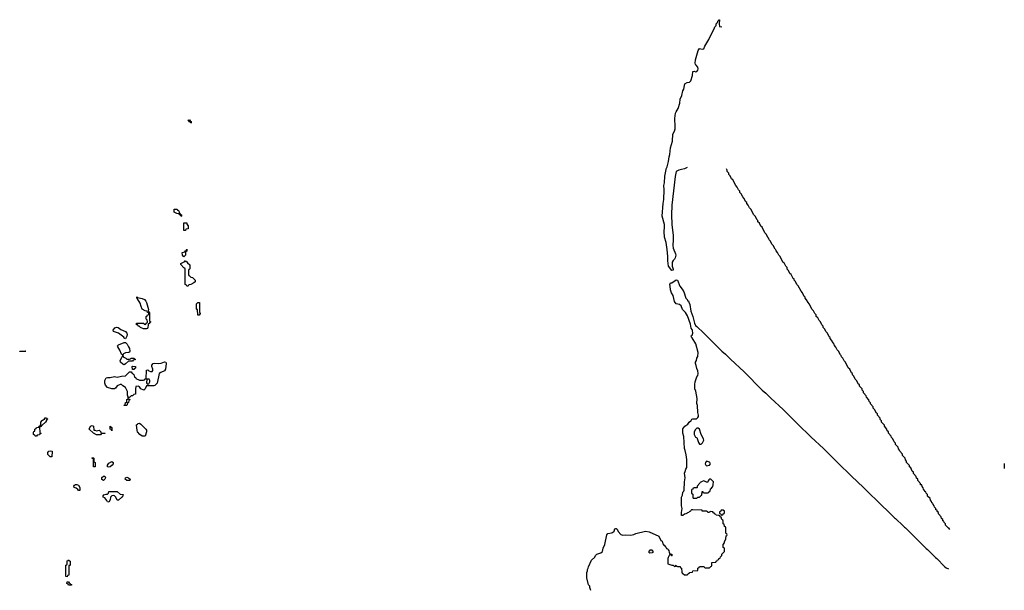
# Model space of a CAD drawing. Header units: inches. Extents: x 2112843 to 2323771, y 35243 to 209174.
# Tile 62 of 83: x 2306626 to 2320794, y 83952 to 92154. Entities that reach past the tile are written whole.
import ezdxf

# ---------------------------------------------------------------- set-up
doc = ezdxf.new("R2010")
doc.units = ezdxf.units.IN
doc.header["$MEASUREMENT"] = 0
for name, color, linetype in [('C3008', 7, 'Continuous'), ('C3009', 7, 'Continuous'), ('C3018', 7, 'Continuous'), ('C3019', 7, 'Continuous'), ('C3028', 7, 'Continuous')]:
    doc.layers.add(name, color=color, linetype=linetype)

msp = doc.modelspace()

# ---------------------------------------------------------------- linework, layer by layer
at = {"layer": 'C3008', "color": 6}
for points in [[(2308950, 89326), (2308942, 89342), (2308926, 89350), (2308922, 89362), (2308886, 89370), (2308850, 89389), (2308850, 89432), (2308890, 89431), (2308898, 89418), (2308910, 89411), (2308922, 89390), (2308922, 89382), (2308934, 89370), (2308938, 89358), (2308952, 89350), (2308954, 89330)], [(2308990, 89126), (2308986, 89130), (2308987, 89227), (2308990, 89234), (2309030, 89234), (2309033, 89213), (2309051, 89190), (2309052, 89150), (2309018, 89142), (2309010, 89126)], [(2308990, 88746), (2308968, 88770), (2308966, 88810), (2309002, 88818), (2309006, 88830), (2309022, 88838), (2309030, 88854), (2309030, 88826), (2309018, 88822), (2309013, 88807), (2309011, 88769)], [(2309030, 88326), (2309022, 88342), (2309009, 88350), (2309007, 88567), (2309002, 88582), (2308990, 88586), (2308947, 88633), (2308946, 88650), (2309002, 88678), (2309010, 88694), (2309018, 88678), (2309030, 88674), (2309040, 88660), (2309074, 88630), (2309073, 88573), (2309070, 88566), (2309058, 88562), (2309054, 88550), (2309053, 88493), (2309058, 88478), (2309070, 88474), (2309090, 88452), (2309112, 88450), (2309151, 88410), (2309150, 88386), (2309134, 88370), (2309090, 88346), (2309058, 88342), (2309050, 88326)], [(2308450, 87709), (2308406, 87710), (2308366, 87730), (2308347, 87747), (2308330, 87748), (2308326, 87766), (2308309, 87770), (2308309, 87791), (2308330, 87794), (2308412, 87792), (2308418, 87778), (2308430, 87774), (2308442, 87778), (2308447, 87793), (2308462, 87798), (2308466, 87810), (2308462, 87842), (2308450, 87846), (2308447, 87853), (2308446, 87890), (2308462, 87898), (2308467, 87913), (2308482, 87918), (2308486, 87930), (2308482, 87942), (2308467, 87947), (2308462, 87962), (2308430, 87968), (2308390, 87994), (2308372, 88030), (2308358, 88078), (2308322, 88142), (2308310, 88150), (2308310, 88170), (2308323, 88163), (2308390, 88148), (2308424, 88130), (2308442, 88110), (2308451, 88090), (2308478, 87990), (2308474, 87970), (2308478, 87958), (2308490, 87954), (2308493, 87947), (2308494, 87830), (2308498, 87818), (2308512, 87810), (2308498, 87802), (2308490, 87786), (2308478, 87782), (2308473, 87767), (2308472, 87730), (2308464, 87716)], [(2309210, 87906), (2309190, 87909), (2309186, 87986), (2309174, 87986), (2309168, 87992), (2309169, 88071), (2309190, 88091), (2309211, 88090), (2309211, 87971), (2309213, 87953), (2309222, 87930)], [(2308150, 87566), (2308130, 87578), (2308124, 87590), (2308106, 87606), (2308047, 87647), (2307975, 87670), (2307969, 87690), (2307993, 87727), (2308026, 87734), (2308045, 87730), (2308081, 87701), (2308147, 87670), (2308166, 87650), (2308171, 87630), (2308170, 87606)], [(2308170, 87272), (2308207, 87273), (2308222, 87278), (2308229, 87291), (2308270, 87291), (2308278, 87278), (2308294, 87270), (2308258, 87262), (2308250, 87248), (2308190, 87248), (2308150, 87209), (2308130, 87195), (2308110, 87204), (2308075, 87230), (2308073, 87250), (2308095, 87305), (2308107, 87313), (2308108, 87330), (2308090, 87348), (2308066, 87406), (2308036, 87450), (2308035, 87465), (2308050, 87481), (2308130, 87512), (2308150, 87514), (2308172, 87492), (2308191, 87450), (2308206, 87430), (2308212, 87390), (2308204, 87376), (2308191, 87369), (2308150, 87364), (2308122, 87350), (2308112, 87330), (2308114, 87310), (2308151, 87291)], [(2306630, 87386), (2306626, 87390), (2306714, 87390), (2306710, 87388)], [(2308410, 86829), (2308369, 86849), (2308350, 86878), (2308330, 86886), (2308298, 86882), (2308293, 86847), (2308292, 86770), (2308270, 86768), (2308250, 86749), (2308232, 86748), (2308210, 86726), (2308198, 86722), (2308194, 86710), (2308198, 86698), (2308210, 86694), (2308212, 86688), (2308198, 86682), (2308194, 86650), (2308178, 86642), (2308170, 86608), (2308130, 86606), (2308129, 86609), (2308130, 86614), (2308142, 86618), (2308148, 86650), (2308166, 86654), (2308170, 86694), (2308182, 86698), (2308186, 86710), (2308186, 86730), (2308176, 86756), (2308175, 86810), (2308149, 86869), (2308108, 86890), (2308090, 86908), (2308070, 86909), (2308030, 86889), (2308004, 86856), (2307990, 86849), (2307951, 86849), (2307889, 86869), (2307860, 86900), (2307849, 86929), (2307853, 86970), (2307870, 87005), (2307890, 87010), (2307930, 87010), (2307990, 87026), (2308030, 87017), (2308092, 87032), (2308147, 87033), (2308208, 87090), (2308232, 87092), (2308238, 87078), (2308254, 87070), (2308258, 87058), (2308270, 87054), (2308278, 87018), (2308290, 87014), (2308298, 86998), (2308350, 86972), (2308407, 86973), (2308422, 86978), (2308426, 86990), (2308446, 86994), (2308450, 87114), (2308470, 87122), (2308486, 87106), (2308510, 87096), (2308530, 87098), (2308542, 87110), (2308541, 87130), (2308529, 87169), (2308529, 87190), (2308548, 87210), (2308570, 87215), (2308630, 87211), (2308663, 87217), (2308710, 87238), (2308730, 87232), (2308736, 87210), (2308726, 87130), (2308711, 87109), (2308656, 87085), (2308633, 87067), (2308605, 86930), (2308570, 86898), (2308554, 86890), (2308451, 86889), (2308430, 86849)], [(2308270, 87128), (2308248, 87128), (2308246, 87170), (2308250, 87174), (2308292, 87170), (2308290, 87146), (2308278, 87142)], [(2308487, 86987), (2308454, 86986), (2308453, 86933), (2308458, 86918), (2308470, 86914), (2308482, 86918), (2308498, 86950), (2308498, 86970)], [(2306850, 86168), (2306842, 86182), (2306826, 86190), (2306827, 86227), (2306830, 86234), (2306842, 86238), (2306846, 86270), (2306862, 86278), (2306866, 86290), (2306902, 86298), (2306906, 86310), (2306922, 86318), (2306928, 86332), (2306929, 86370), (2306950, 86391), (2306963, 86397), (2306970, 86411), (2306987, 86413), (2306990, 86431), (2307014, 86430), (2307018, 86418), (2307032, 86410), (2307014, 86406), (2307014, 86394), (2306998, 86370), (2306950, 86326), (2306938, 86322), (2306930, 86306), (2306918, 86302), (2306913, 86287), (2306914, 86230), (2306918, 86218), (2306932, 86210), (2306930, 86206), (2306918, 86202), (2306910, 86188), (2306878, 86182), (2306870, 86168)], [(2307693, 86253), (2307707, 86253), (2307730, 86242), (2307750, 86251), (2307770, 86252), (2307792, 86230), (2307794, 86214), (2307854, 86210), (2307850, 86206), (2307810, 86206), (2307798, 86202), (2307790, 86186), (2307732, 86188), (2307686, 86210), (2307628, 86268), (2307644, 86310), (2307670, 86322), (2307690, 86312)], [(2307950, 86246), (2307942, 86262), (2307928, 86268), (2307926, 86290), (2307930, 86312), (2307938, 86298), (2307951, 86291)], [(2308430, 86169), (2308390, 86169), (2308353, 86193), (2308322, 86230), (2308314, 86250), (2308309, 86330), (2308322, 86338), (2308330, 86351), (2308350, 86352), (2308370, 86342), (2308443, 86270), (2308450, 86252), (2308450, 86230)], [(2307090, 85869), (2307066, 85870), (2307030, 85906), (2307030, 85934), (2307046, 85950), (2307070, 85958), (2307091, 85951)], [(2307690, 85726), (2307686, 85730), (2307686, 85830), (2307682, 85842), (2307666, 85850), (2307670, 85854), (2307690, 85854), (2307694, 85850), (2307694, 85810), (2307698, 85798), (2307714, 85790), (2307714, 85730), (2307710, 85726)], [(2307910, 85724), (2307890, 85728), (2307889, 85750), (2307910, 85781), (2307950, 85805), (2307971, 85791), (2307971, 85770), (2307959, 85750), (2307930, 85729)], [(2307830, 85529), (2307810, 85546), (2307810, 85574), (2307830, 85592), (2307850, 85592), (2307862, 85570), (2307852, 85550)], [(2308210, 85528), (2308166, 85530), (2308146, 85550), (2308148, 85570), (2308170, 85576), (2308194, 85570), (2308214, 85550)], [(2307490, 85386), (2307470, 85388), (2307462, 85402), (2307439, 85419), (2307408, 85430), (2307406, 85450), (2307416, 85464), (2307430, 85471), (2307450, 85472), (2307470, 85462), (2307491, 85430)], [(2308030, 85246), (2308009, 85289), (2307989, 85309), (2307970, 85315), (2307950, 85309), (2307935, 85290), (2307927, 85250), (2307910, 85218), (2307890, 85225), (2307882, 85242), (2307850, 85281), (2307828, 85290), (2307826, 85310), (2307838, 85322), (2307872, 85332), (2307888, 85332), (2307906, 85350), (2307909, 85371), (2308030, 85372), (2308070, 85332), (2308114, 85330), (2308111, 85310), (2308097, 85290), (2308047, 85247)], [(2307310, 84146), (2307288, 84148), (2307289, 84309), (2307290, 84314), (2307302, 84318), (2307307, 84333), (2307310, 84374), (2307322, 84378), (2307330, 84392), (2307338, 84378), (2307354, 84370), (2307351, 84311), (2307346, 84306), (2307334, 84306), (2307331, 84170), (2307314, 84166)], [(2307370, 84026), (2307327, 84027), (2307322, 84042), (2307306, 84050), (2307307, 84073), (2307330, 84074), (2307338, 84058), (2307354, 84050), (2307358, 84038), (2307370, 84034)]]:
    msp.add_lwpolyline(points, close=True, dxfattribs=at)
at = {"layer": 'C3009', "color": 6}
msp.add_lwpolyline([(2309090, 90666), (2309082, 90682), (2309070, 90686), (2309062, 90702), (2309046, 90710), (2309070, 90714), (2309078, 90698), (2309094, 90690), (2309094, 90670)], close=True, dxfattribs=at)
at = {"layer": 'C3018', "color": 6}
for points in [[(2316149, 90000), (2316110, 89990), (2316073, 89970), (2316060, 89900), (2316012, 89488), (2316007, 89350), (2316011, 89209), (2316030, 89050), (2316030, 88990), (2316022, 88910), (2316031, 88870), (2316065, 88790), (2316066, 88770), (2316060, 88730), (2316048, 88710), (2316028, 88692), (2316017, 88670), (2316017, 88610), (2316030, 88566), (2316028, 88552), (2316010, 88550), (2315963, 88610), (2315950, 88690), (2315952, 88750), (2315943, 88850), (2315928, 88950), (2315905, 89030), (2315901, 89110), (2315906, 89170), (2315903, 89210), (2315871, 89331), (2315883, 89510), (2315895, 89570), (2315901, 89710), (2315897, 89770), (2315905, 89810), (2315910, 89903), (2315928, 90000)], [(2320000, 84843), (2319990, 84846), (2319950, 84886), (2319948, 84908), (2319930, 84926), (2319926, 84946), (2319909, 84950), (2319908, 84968), (2319890, 84986), (2319886, 85010), (2319849, 85049), (2319848, 85068), (2319830, 85086), (2319826, 85106), (2319809, 85110), (2319808, 85128), (2319790, 85146), (2319787, 85167), (2319770, 85186), (2319766, 85206), (2319750, 85208), (2319748, 85228), (2319730, 85246), (2319726, 85270), (2319690, 85306), (2319688, 85328), (2319670, 85346), (2319666, 85366), (2319649, 85370), (2319648, 85388), (2319630, 85406), (2319627, 85427), (2319610, 85446), (2319606, 85466), (2319590, 85468), (2319588, 85488), (2319549, 85530), (2319548, 85548), (2319530, 85566), (2319526, 85590), (2319489, 85630), (2319488, 85648), (2319470, 85666), (2319448, 85710), (2319429, 85729), (2319428, 85748), (2319389, 85790), (2319388, 85808), (2319370, 85826), (2319366, 85850), (2319329, 85890), (2319328, 85908), (2319289, 85950), (2319288, 85968), (2319270, 85986), (2319266, 86010), (2319229, 86050), (2319228, 86068), (2319210, 86086), (2319188, 86130), (2319169, 86149), (2319168, 86168), (2319129, 86210), (2319128, 86228), (2319110, 86246), (2319106, 86270), (2319069, 86310), (2319068, 86328), (2319029, 86370), (2319028, 86388), (2319010, 86406), (2319008, 86428), (2318969, 86469), (2318968, 86488), (2318956, 86496), (2318928, 86550), (2318909, 86570), (2318908, 86588), (2318869, 86630), (2318868, 86648), (2318850, 86666), (2318846, 86690), (2318809, 86730), (2318808, 86748), (2318769, 86790), (2318768, 86810), (2318749, 86829), (2318748, 86848), (2318710, 86888), (2318708, 86908), (2318696, 86916), (2318668, 86970), (2318650, 86988), (2318629, 87029), (2318609, 87050), (2318608, 87068), (2318596, 87076), (2318569, 87129), (2318549, 87150), (2318508, 87230), (2318489, 87249), (2318469, 87289), (2318449, 87310), (2318448, 87328), (2318436, 87336), (2318408, 87390), (2318390, 87408), (2318369, 87449), (2318349, 87470), (2318348, 87490), (2318329, 87509), (2318309, 87549), (2318289, 87570), (2318288, 87588), (2318276, 87596), (2318248, 87650), (2318230, 87668), (2318209, 87709), (2318189, 87730), (2318188, 87748), (2318170, 87766), (2318149, 87809), (2318130, 87828), (2318109, 87869), (2318089, 87890), (2318088, 87910), (2318069, 87929), (2318049, 87969), (2318029, 87989), (2317988, 88070), (2317970, 88088), (2317949, 88129), (2317929, 88150), (2317928, 88168), (2317916, 88176), (2317889, 88229), (2317869, 88250), (2317828, 88330), (2317809, 88349), (2317789, 88389), (2317769, 88410), (2317768, 88428), (2317756, 88436), (2317728, 88490), (2317710, 88508), (2317689, 88549), (2317669, 88570), (2317668, 88590), (2317649, 88609), (2317629, 88649), (2317609, 88670), (2317568, 88750), (2317550, 88768), (2317529, 88809), (2317509, 88830), (2317508, 88848), (2317496, 88856), (2317469, 88909), (2317450, 88928), (2317429, 88969), (2317409, 88990), (2317408, 89010), (2317389, 89029), (2317369, 89069), (2317349, 89089), (2317308, 89170), (2317290, 89188), (2317269, 89229), (2317249, 89250), (2317248, 89268), (2317236, 89276), (2317209, 89329), (2317189, 89350), (2317148, 89430), (2317129, 89449), (2317109, 89489), (2317089, 89510), (2317088, 89528), (2317076, 89536), (2317048, 89590), (2317030, 89608), (2317009, 89649), (2316989, 89670), (2316988, 89690), (2316969, 89709), (2316949, 89749), (2316929, 89769), (2316888, 89850), (2316870, 89868), (2316849, 89909), (2316829, 89930), (2316828, 89948), (2316808, 89970), (2316808, 89990), (2316803, 90000)], [(2314842, 83950), (2314829, 83990), (2314828, 84010), (2314809, 84030), (2314808, 84048), (2314789, 84130), (2314789, 84210), (2314798, 84230), (2314798, 84250), (2314808, 84270), (2314809, 84290), (2314855, 84385), (2314902, 84430), (2314910, 84451), (2314929, 84470), (2314990, 84491), (2315010, 84510), (2315022, 84558), (2315048, 84612), (2315075, 84750), (2315090, 84766), (2315144, 84776), (2315157, 84783), (2315178, 84802), (2315190, 84834), (2315202, 84838), (2315210, 84838), (2315223, 84830), (2315237, 84797), (2315274, 84754), (2315306, 84746), (2315350, 84748), (2315417, 84743), (2315464, 84756), (2315490, 84770), (2315630, 84801), (2315685, 84790), (2315822, 84730), (2315850, 84670), (2315870, 84656), (2315881, 84621), (2315898, 84598), (2315910, 84593), (2315917, 84577), (2315930, 84567), (2315935, 84555), (2315950, 84550), (2315955, 84535), (2315965, 84530), (2315971, 84491), (2315974, 84490), (2315978, 84478), (2315990, 84474), (2315991, 84471), (2316011, 84469), (2316011, 84451), (2316014, 84450), (2316010, 84446), (2316002, 84462), (2315990, 84466), (2315978, 84462), (2315955, 84425), (2315951, 84410), (2315952, 84332), (2316010, 84311), (2316031, 84311), (2316050, 84294), (2316062, 84298), (2316070, 84311), (2316078, 84298), (2316090, 84294), (2316130, 84294), (2316134, 84274), (2316151, 84270), (2316153, 84213), (2316158, 84198), (2316170, 84194), (2316190, 84174), (2316230, 84174), (2316242, 84178), (2316247, 84193), (2316262, 84198), (2316266, 84210), (2316306, 84214), (2316310, 84232), (2316382, 84238), (2316386, 84270), (2316402, 84278), (2316410, 84292), (2316467, 84293), (2316474, 84290), (2316478, 84278), (2316490, 84274), (2316550, 84274), (2316570, 84294), (2316582, 84298), (2316586, 84310), (2316586, 84350), (2316642, 84358), (2316646, 84370), (2316662, 84378), (2316666, 84390), (2316686, 84394), (2316688, 84410), (2316706, 84414), (2316710, 84434), (2316728, 84452), (2316729, 84471), (2316766, 84510), (2316766, 84550), (2316762, 84562), (2316748, 84568), (2316748, 84610), (2316767, 84633), (2316768, 84650), (2316789, 84691), (2316790, 84734), (2316802, 84738), (2316806, 84750), (2316802, 84762), (2316790, 84766), (2316789, 84771), (2316786, 84850), (2316782, 84862), (2316766, 84870), (2316762, 84902), (2316750, 84906), (2316747, 84947), (2316742, 84962), (2316728, 84970), (2316722, 85002), (2316710, 85006), (2316702, 85022), (2316687, 85027), (2316646, 85030), (2316642, 85042), (2316626, 85050), (2316622, 85062), (2316610, 85066), (2316602, 85082), (2316570, 85086), (2316558, 85082), (2316551, 85069), (2316531, 85069), (2316526, 85070), (2316522, 85082), (2316507, 85087), (2316448, 85090), (2316446, 85106), (2316310, 85110), (2316293, 85107), (2316281, 85100), (2316277, 85090), (2316259, 85081), (2316253, 85070), (2316234, 85066), (2316230, 85059), (2316212, 85050), (2316193, 85047), (2316170, 85029), (2316150, 85026), (2316147, 85070), (2316158, 85130), (2316150, 85166), (2316150, 85292), (2316163, 85317), (2316170, 85362), (2316183, 85377), (2316187, 85393), (2316190, 85512), (2316204, 85570), (2316190, 85636), (2316201, 85659), (2316210, 85693), (2316224, 85716), (2316228, 85750), (2316225, 85830), (2316217, 85897), (2316202, 85962), (2316190, 85990), (2316183, 86163), (2316167, 86210), (2316166, 86250), (2316170, 86273), (2316198, 86310), (2316238, 86342), (2316261, 86370), (2316288, 86392), (2316299, 86410), (2316310, 86417), (2316363, 86417), (2316386, 86434), (2316393, 86450), (2316396, 86470), (2316386, 86510), (2316377, 86610), (2316370, 86638), (2316376, 86710), (2316355, 86815), (2316341, 86850), (2316339, 86910), (2316345, 86950), (2316370, 87019), (2316382, 87038), (2316389, 87070), (2316386, 87106), (2316370, 87138), (2316362, 87182), (2316350, 87210), (2316350, 87230), (2316364, 87256), (2316370, 87287), (2316385, 87315), (2316391, 87370), (2316356, 87496), (2316303, 87583), (2316293, 87590), (2316289, 87610), (2316301, 87619), (2316311, 87649), (2316308, 87688), (2316303, 87703), (2316290, 87718), (2316278, 87778), (2316236, 87896), (2316207, 87947), (2316165, 87990), (2316142, 88042), (2316118, 88058), (2316070, 88070), (2316050, 88101), (2316028, 88190), (2316007, 88230), (2315993, 88270), (2315986, 88326), (2315979, 88350), (2315989, 88370), (2316010, 88374), (2316070, 88414), (2316090, 88410), (2316123, 88323), (2316160, 88280), (2316182, 88242), (2316210, 88152), (2316232, 88130), (2316234, 88114), (2316250, 88112), (2316253, 88093), (2316270, 88062), (2316285, 87965), (2316313, 87890), (2316334, 87794), (2316350, 87758), (2316370, 87745), (2316470, 87650), (2316731, 87391), (2316784, 87344), (2316854, 87274), (2317050, 87090), (2317311, 86831), (2317364, 86784), (2317434, 86714), (2317610, 86550), (2317891, 86271), (2317944, 86224), (2318014, 86154), (2318190, 85990), (2318471, 85711), (2318524, 85664), (2318594, 85594), (2318770, 85430), (2319051, 85151), (2319098, 85110), (2319214, 84994), (2319230, 84985), (2319337, 84877), (2319350, 84870), (2319358, 84858), (2319370, 84850), (2319671, 84551), (2319690, 84538), (2319803, 84423), (2319822, 84410), (2319935, 84295), (2319956, 84276), (2319993, 84259)]]:
    msp.add_lwpolyline(points, dxfattribs=at)
for points in [[(2316370, 86284), (2316350, 86264), (2316331, 86230), (2316331, 86191), (2316350, 86152), (2316371, 86150), (2316395, 86075), (2316410, 86052), (2316430, 86051), (2316449, 86070), (2316469, 86110), (2316465, 86130), (2316434, 86190), (2316406, 86266), (2316390, 86282)], [(2316510, 85808), (2316492, 85790), (2316491, 85770), (2316498, 85750), (2316510, 85741), (2316530, 85745), (2316550, 85752), (2316568, 85770), (2316558, 85790), (2316550, 85795)], [(2316570, 85548), (2316553, 85547), (2316542, 85538), (2316533, 85527), (2316530, 85508), (2316510, 85508), (2316470, 85526), (2316444, 85516), (2316418, 85502), (2316414, 85490), (2316374, 85450), (2316374, 85430), (2316370, 85426), (2316330, 85426), (2316318, 85422), (2316313, 85407), (2316298, 85402), (2316294, 85390), (2316294, 85350), (2316312, 85332), (2316313, 85293), (2316318, 85278), (2316330, 85274), (2316370, 85274), (2316386, 85290), (2316408, 85292), (2316430, 85314), (2316442, 85318), (2316448, 85372), (2316454, 85370), (2316458, 85358), (2316470, 85354), (2316530, 85354), (2316542, 85358), (2316546, 85370), (2316562, 85378), (2316568, 85412), (2316582, 85418), (2316590, 85434), (2316602, 85438), (2316607, 85473), (2316608, 85510)], [(2316750, 85106), (2316718, 85102), (2316713, 85087), (2316698, 85082), (2316694, 85070), (2316698, 85058), (2316713, 85053), (2316718, 85038), (2316730, 85034), (2316742, 85038), (2316747, 85053), (2316762, 85058), (2316766, 85070), (2316766, 85090)], [(2315726, 84530), (2315694, 84530), (2315686, 84514), (2315674, 84510), (2315678, 84498), (2315692, 84492), (2315730, 84494), (2315742, 84498), (2315746, 84510), (2315735, 84515)]]:
    msp.add_lwpolyline(points, close=True, dxfattribs=at)
at = {"layer": 'C3019', "color": 6}
msp.add_line((2316803, 90000), (2316798, 90010), dxfattribs=at)
for points in [[(2315928, 90000), (2315930, 90008), (2315943, 90037), (2315962, 90118), (2315970, 90181), (2315983, 90217), (2315990, 90310), (2316020, 90410), (2316024, 90510), (2316047, 90553), (2316056, 90584), (2316059, 90621), (2316052, 90732), (2316065, 90810), (2316070, 90830), (2316103, 90877), (2316124, 90956), (2316132, 91010), (2316155, 91065), (2316170, 91130), (2316183, 91157), (2316190, 91207), (2316198, 91230), (2316230, 91250), (2316263, 91257), (2316284, 91276), (2316308, 91352), (2316310, 91410), (2316330, 91413), (2316355, 91405), (2316371, 91409), (2316386, 91430), (2316388, 91450), (2316383, 91470), (2316361, 91501), (2316349, 91509), (2316346, 91530), (2316350, 91575), (2316390, 91710), (2316410, 91741), (2316448, 91732), (2316470, 91734), (2316484, 91776), (2316541, 91870), (2316625, 92035), (2316630, 92054), (2316648, 92072), (2316650, 92094), (2316668, 92112), (2316670, 92134), (2316682, 92138), (2316690, 92154), (2316694, 92150), (2316693, 92093), (2316698, 92058), (2316731, 92051)], [(2316232, 90028), (2316190, 90011), (2316149, 90000)]]:
    msp.add_lwpolyline(points, dxfattribs=at)
at = {"layer": 'C3028', "color": 6}
for points in [[(2320790, 85774), (2320794, 85770), (2320794, 85705)], [(2320010, 84828), (2320002, 84842), (2320000, 84843)]]:
    msp.add_lwpolyline(points, dxfattribs=at)

doc.saveas('drawing.dxf')
